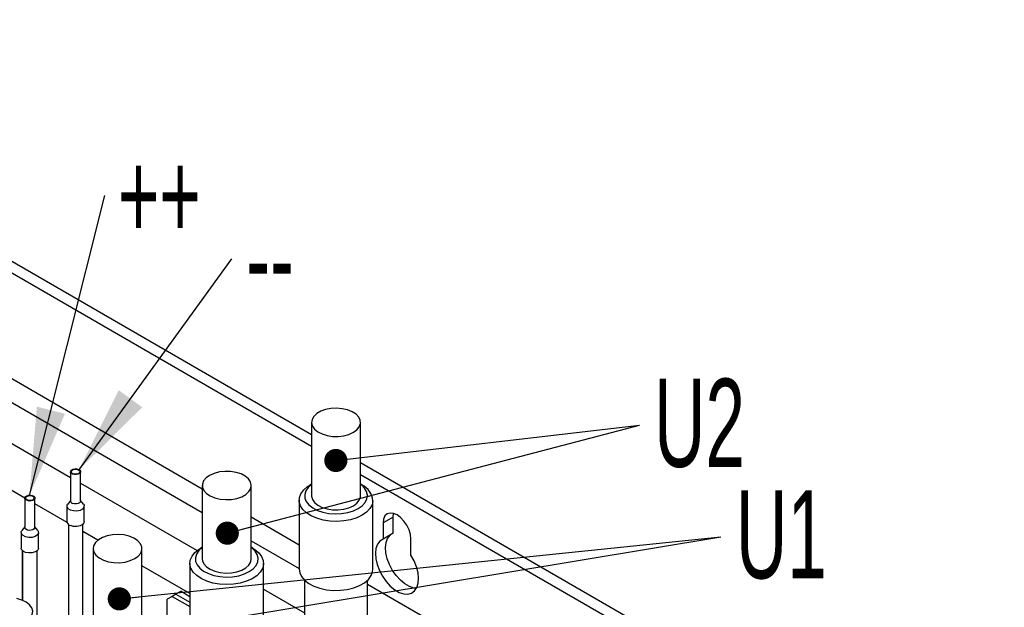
# Model space of a CAD drawing. Header units: millimetres. Extents: x 16 to 577, y 6 to 416.
# Tile 73 of 119: x 402 to 441, y 326 to 349. Entities that reach past the tile are written whole.
import ezdxf

# ---------------------------------------------------------------- set-up
doc = ezdxf.new("R2010")
doc.units = ezdxf.units.MM
doc.layers.add('SLD-0', color=7, linetype='Continuous')
doc.styles.add('SLDTEXTSTYLE0', font='TXT', dxfattribs={"width": 0.605})
doc.dimstyles.new('SLDDIMSTYLE3', dxfattribs={"dimtxt": 0.18, "dimasz": 0.92, "dimexe": 0, "dimexo": 0.0625, "dimgap": 0, "dimtad": 0, "dimtih": 1, "dimtoh": 1, "dimdec": 0, "dimrnd": 1e-09, "dimzin": 0, "dimdsep": 46, "dimtxsty": 'Standard', "dimblk1": 'DOT', "dimblk2": 'DOT', "dimsah": 1, "dimcen": 0.09, "dimadec": 0, "dimazin": 0, "dimtfac": 0.92, "dimtdec": 0, "dimtofl": 0, "dimtmove": 0, "dimatfit": 3, "dimldrblk": 'DOT', "dimfxl": 1, "dimfrac": 2, "dimtolj": 1, "dimtzin": 0, "dimarcsym": 0})
doc.dimstyles.new('SLDDIMSTYLE4', dxfattribs={"dimtxt": 0.18, "dimasz": 3.5, "dimexe": 0, "dimexo": 0.0625, "dimgap": 0, "dimtad": 0, "dimtih": 1, "dimtoh": 1, "dimdec": 0, "dimrnd": 1e-09, "dimzin": 0, "dimdsep": 46, "dimtxsty": 'Standard', "dimsah": 1, "dimcen": 0.09, "dimadec": 0, "dimazin": 0, "dimtfac": 3.5, "dimtdec": 0, "dimtofl": 0, "dimtmove": 0, "dimatfit": 3, "dimfxl": 1, "dimfrac": 2, "dimtolj": 1, "dimtzin": 0, "dimarcsym": 0})

# ---------------------------------------------------------------- blocks, each defined once
blk = doc.blocks.new('SW_NOTE_0_6')
at = {"layer": 'SLD-0', "color": 0, "insert": (0.582, 1.842), "char_height": 3.5, "attachment_point": 1, "style": 'SLDTEXTSTYLE0'}
blk.add_mtext('U2', dxfattribs=at)
blk = doc.blocks.new('_Dot')
at = {"color": 0, "linetype": 'ByBlock', "lineweight": -2}
blk.add_line((-0.5, 0), (-1, 0), dxfattribs=at)
at = {"color": 0, "linetype": 'ByBlock', "const_width": 0.5}
blk.add_lwpolyline([(-0.25, 0, 1), (0.25, 0, 1)], format="xyb", close=True, dxfattribs=at)
blk = doc.blocks.new('SW_NOTE_0_7')
at = {"layer": 'SLD-0', "color": 0, "insert": (0.596, 1.852), "char_height": 3.5, "attachment_point": 1, "style": 'SLDTEXTSTYLE0'}
blk.add_mtext('U1', dxfattribs=at)
blk = doc.blocks.new('SW_NOTE_0_8')
at = {"layer": 'SLD-0', "color": 0, "insert": (0.58, 1.759), "char_height": 3.5, "attachment_point": 1, "style": 'SLDTEXTSTYLE0'}
blk.add_mtext('--', dxfattribs=at)
blk = doc.blocks.new('SW_NOTE_0_9')
at = {"layer": 'SLD-0', "color": 0, "insert": (0.512, 1.754), "char_height": 3.5, "attachment_point": 1, "style": 'SLDTEXTSTYLE0'}
blk.add_mtext('++', dxfattribs=at)

msp = doc.modelspace()

# ---------------------------------------------------------------- linework, layer by layer
at = {"color": 7, "linetype": 'Continuous', "lineweight": 25}
for p, q in [((413.1183, 332.9231), (384.558, 349.4106)), ((413.1183, 332.4566), (384.558, 348.9441)), ((408.7747, 330.7648), (393.6864, 339.475)), ((393.2823, 338.7752), (408.7747, 329.8316)), ((391.8681, 337.9588), (403.5374, 331.2222)), ((401.7192, 330.4056), (391.06, 336.5591)), ((413.1183, 333.4134), (413.1183, 330.4972)), ((415.0646, 330.4972), (415.0646, 333.4134)), ((440.2544, 317.2577), (415.0646, 331.7995)), ((403.5374, 331.4532), (403.5374, 330.2867)), ((403.9374, 330.2867), (403.9374, 331.4532)), ((439.8504, 317.0245), (415.0646, 331.333)), ((403.9374, 330.9913), (408.5701, 328.3169)), ((408.7747, 330.9059), (408.7747, 327.9896)), ((410.721, 327.9896), (410.721, 330.9059)), ((413.1183, 330.9559), (413.0559, 330.9198)), ((415.1271, 330.9198), (415.0646, 330.9559)), ((401.7192, 330.4035), (401.7192, 329.237)), ((402.1192, 329.237), (402.1192, 330.4035)), ((403.3999, 329.4354), (402.1192, 330.1748)), ((403.3946, 330.0847), (403.3946, 329.4702)), ((403.5374, 330.3114), (403.4244, 330.1655)), ((404.0504, 330.1655), (403.9374, 330.3114)), ((404.0803, 329.4702), (404.0803, 330.0847)), ((412.6272, 330.3222), (412.6272, 327.581)), ((415.5558, 327.581), (415.5558, 330.3222)), ((412.6272, 328.5407), (410.721, 329.6412)), ((416.3643, 329.6494), (415.9603, 329.4162)), ((416.3643, 329.6494), (416.381, 329.7957)), ((416.3643, 329.0056), (416.3643, 329.6494)), ((401.7192, 329.2617), (401.6062, 329.1158)), ((402.2321, 329.1158), (402.1192, 329.2617)), ((403.4517, 329.3608), (403.4517, 309.77)), ((404.0231, 325.5881), (404.0231, 329.3608)), ((415.9603, 329.4162), (415.9603, 328.7724)), ((401.5763, 329.035), (401.5763, 328.4205)), ((402.262, 328.4205), (402.262, 329.035)), ((404.62, 328.731), (404.0231, 329.0756)), ((416.3643, 329.0056), (415.9603, 328.7724)), ((408.7747, 328.4484), (408.7123, 328.4123)), ((410.721, 328.7081), (412.6272, 327.6076)), ((410.7834, 328.4123), (410.721, 328.4484)), ((417.0714, 328.1309), (417.0714, 328.7747)), ((401.609, 328.3361), (401.609, 326.3548)), ((401.6334, 328.3111), (401.6334, 326.3449)), ((402.2049, 323.327), (402.2049, 328.3111)), ((404.431, 328.3983), (404.431, 325.4821)), ((406.3773, 325.4821), (406.3773, 328.3983)), ((408.2835, 326.6161), (406.3773, 327.7166)), ((408.2835, 327.8147), (408.2835, 325.0734)), ((411.2121, 325.0734), (411.2121, 327.8147)), ((412.8415, 327.1407), (412.8415, 312.1263)), ((415.3415, 312.1263), (415.3415, 327.1407)), ((440.6585, 312.3586), (415.3415, 326.9738)), ((407.576, 326.4997), (407.374, 326.3831)), ((407.7275, 326.5872), (407.576, 326.4997)), ((407.576, 326.4997), (408.2835, 326.0913)), ((407.9296, 326.7038), (407.7275, 326.5872)), ((407.7275, 326.5872), (408.2835, 326.2662)), ((407.9296, 326.7038), (408.2835, 326.4995)), ((411.2121, 326.7917), (412.8415, 325.8511)), ((407.374, 324.6916), (407.374, 326.3831))]:
    msp.add_line(p, q, dxfattribs=at)
at = {"color": 7, "linetype": 'Continuous', "lineweight": 25, "flags": 128}
for points in [[(414.1147, 333.975), (413.8897, 333.963), (413.6756, 333.9213), (413.4839, 333.8522), (413.325, 333.7595), (413.2074, 333.6481), (413.1374, 333.5241), (413.1189, 333.3941), (413.1528, 333.2652), (413.2374, 333.1442), (413.3679, 333.0377), (413.5375, 332.9515), (413.737, 332.8902), (413.9555, 332.8571), (414.1814, 332.854), (414.4024, 332.8811), (414.6067, 332.9368), (414.7832, 333.0182), (414.9224, 333.121), (415.0168, 333.2395), (415.0614, 333.3674), (415.0536, 333.4977), (414.994, 333.6236), (414.8857, 333.738), (414.7346, 333.835), (414.5488, 333.9093), (414.3384, 333.9568), (414.1147, 333.975)], [(403.6209, 331.3594), (403.5676, 331.3922), (403.5401, 331.4344), (403.5427, 331.4794), (403.5749, 331.5205), (403.6318, 331.5513), (403.7049, 331.5671), (403.7829, 331.5656), (403.8539, 331.547), (403.9073, 331.5142), (403.9348, 331.472), (403.9322, 331.427), (403.9, 331.3859), (403.843, 331.3552), (403.77, 331.3393), (403.692, 331.3408), (403.6209, 331.3594)], [(403.6376, 331.3728), (403.5918, 331.401), (403.5683, 331.4371), (403.5705, 331.4757), (403.5981, 331.5109), (403.6469, 331.5372), (403.7095, 331.5508), (403.7764, 331.5496), (403.8373, 331.5336), (403.883, 331.5055), (403.9066, 331.4693), (403.9044, 331.4307), (403.8768, 331.3956), (403.8279, 331.3692), (403.7653, 331.3556), (403.6985, 331.3568), (403.6376, 331.3728)], [(410.3157, 331.3621), (410.1181, 331.4254), (409.9006, 331.4607), (409.6748, 331.4661), (409.453, 331.4412), (409.2471, 331.3876), (409.0681, 331.3079), (408.9258, 331.2066), (408.8279, 331.089), (408.7795, 330.9616), (408.7833, 330.8312), (408.8391, 330.7048), (408.9439, 330.5893), (409.0921, 330.4908), (409.2756, 330.4147), (409.4845, 330.365), (409.7077, 330.3446), (409.933, 330.3543), (410.1483, 330.3939), (410.3421, 330.461), (410.5038, 330.5521), (410.6247, 330.6623), (410.6984, 330.7856), (410.7208, 330.9154), (410.6908, 331.0446), (410.61, 331.1664), (410.4826, 331.2742), (410.3157, 331.3621)], [(415.5554, 330.3021), (415.5223, 330.1425), (415.4375, 329.9894), (415.3041, 329.8484), (415.1269, 329.7245), (414.9122, 329.6221), (414.6679, 329.5451), (414.4027, 329.4962), (414.1263, 329.4771), (413.8486, 329.4886), (413.5797, 329.5302), (413.3293, 329.6004), (413.1065, 329.6967), (412.9192, 329.8157), (412.7744, 329.9529), (412.6771, 330.1035), (412.6309, 330.2619), (412.6376, 330.4226), (412.6968, 330.5796), (412.8063, 330.7274), (412.9624, 330.8604), (413.0559, 330.9198)], [(413.1183, 330.9501), (412.9827, 330.8303), (412.8892, 330.6947), (412.845, 330.5509), (412.8517, 330.4049), (412.9093, 330.2628), (413.0152, 330.1302), (413.1652, 330.0126), (413.3532, 329.9149), (413.5713, 329.841), (413.8108, 329.794), (414.0617, 329.7758)], [(414.0617, 329.7758), (414.3139, 329.7871), (414.5569, 329.8275), (414.7809, 329.8953), (414.9767, 329.9877), (415.1362, 330.101), (415.253, 330.2305), (415.3222, 330.3709), (415.341, 330.5165), (415.3087, 330.6614), (415.2265, 330.7994), (415.0979, 330.9252), (415.0646, 330.9501)], [(401.9737, 330.2925), (401.8959, 330.2889), (401.8216, 330.3027), (401.7622, 330.3319), (401.7267, 330.3721), (401.7205, 330.417), (401.7445, 330.4598), (401.7951, 330.4941), (401.8646, 330.5146), (401.9424, 330.5182), (402.0167, 330.5043), (402.0761, 330.4751), (402.1116, 330.435), (402.1178, 330.3901), (402.0938, 330.3472), (402.0432, 330.313), (401.9737, 330.2925)], [(401.9659, 330.3083), (401.8992, 330.3052), (401.8356, 330.3171), (401.7847, 330.3422), (401.7542, 330.3766), (401.7489, 330.415), (401.7695, 330.4518), (401.8129, 330.4812), (401.8724, 330.4987), (401.9391, 330.5018), (402.0027, 330.4899), (402.0536, 330.4649), (402.0841, 330.4305), (402.0894, 330.392), (402.0688, 330.3553), (402.0255, 330.3259), (401.9659, 330.3083)], [(413.1183, 330.4972), (413.1189, 330.4779), (413.1528, 330.3489), (413.2374, 330.228), (413.3679, 330.1215), (413.5375, 330.0353), (413.737, 329.974), (413.9555, 329.9409), (414.1814, 329.9378), (414.4024, 329.9648), (414.6067, 330.0206), (414.7832, 330.102), (414.9224, 330.2048), (415.0168, 330.3233), (415.0614, 330.4512), (415.0646, 330.4972)], [(403.5377, 329.9238), (403.4463, 329.9802), (403.3991, 330.0525), (403.4035, 330.1296), (403.4244, 330.1655)], [(404.0504, 330.1655), (404.0757, 330.1169), (404.0713, 330.0397), (404.0161, 329.9694), (403.9185, 329.9166), (403.7932, 329.8894), (403.6595, 329.8919), (403.5377, 329.9238)], [(403.9374, 330.2867), (403.9322, 330.2605), (403.9, 330.2195), (403.843, 330.1887), (403.77, 330.1728), (403.692, 330.1743), (403.6209, 330.1929)], [(417.0714, 328.7747), (417.0525, 328.9517), (416.997, 329.1385), (416.9087, 329.3223), (416.7936, 329.4907), (416.6597, 329.6321), (416.5159, 329.737), (416.3721, 329.7982), (416.2381, 329.8114), (416.123, 329.7759), (416.0347, 329.694), (415.9792, 329.5713), (415.9603, 329.4162)], [(401.9737, 329.126), (401.8959, 329.1224), (401.8216, 329.1362), (401.7622, 329.1655), (401.7267, 329.2056), (401.7192, 329.237)], [(402.1192, 329.237), (402.1178, 329.2236), (402.0938, 329.1808), (402.0432, 329.1465), (401.9737, 329.126)], [(404.0803, 329.4702), (404.0713, 329.4252), (404.0161, 329.3549), (403.9185, 329.3021), (403.7932, 329.2749), (403.6595, 329.2774), (403.5377, 329.3093)], [(402.0126, 328.8446), (401.8793, 328.8384), (401.752, 328.8622), (401.6502, 328.9123), (401.5893, 328.981), (401.5786, 329.058), (401.6062, 329.1158)], [(402.2321, 329.1158), (402.249, 329.089), (402.2597, 329.012), (402.2185, 328.9385), (402.1318, 328.8797), (402.0126, 328.8446)], [(406.3269, 328.2197), (406.3733, 328.3474), (406.3675, 328.4778), (406.3098, 328.6039), (406.2033, 328.7189), (406.0537, 328.8167), (405.869, 328.8919), (405.6593, 328.9405), (405.4359, 328.9598), (405.2107, 328.9489), (404.996, 328.9083), (404.8033, 328.8402), (404.6429, 328.7483), (404.5237, 328.6375), (404.4518, 328.5139), (404.4313, 328.384), (404.4633, 328.2548), (404.546, 328.1334), (404.6749, 328.0263), (404.8432, 327.9393), (405.0417, 327.877), (405.2598, 327.8428), (405.4856, 327.8385), (405.707, 327.8644), (405.9121, 327.9191), (406.0899, 327.9997), (406.2306, 328.1017), (406.3269, 328.2197)], [(417.2904, 326.8206), (417.1884, 326.8321), (417.0108, 326.8905), (416.8291, 326.9954), (416.6515, 327.1421), (416.4859, 327.324), (416.3397, 327.533), (416.2195, 327.7597), (416.1307, 327.994), (416.0772, 328.2253), (416.0614, 328.4435), (416.0841, 328.6385), (416.1442, 328.8018), (416.239, 328.926), (416.2654, 328.9485)], [(402.0126, 328.2301), (401.8793, 328.2239), (401.752, 328.2477), (401.6502, 328.2978), (401.5893, 328.3665), (401.5763, 328.4205)], [(402.262, 328.4205), (402.2597, 328.3975), (402.2185, 328.324), (402.1318, 328.2652), (402.0126, 328.2301)], [(410.937, 327.3214), (410.7538, 327.2004), (410.5343, 327.1016), (410.2863, 327.0286), (410.0189, 326.984), (409.7416, 326.9694), (409.4646, 326.9853), (409.1979, 327.0312), (408.951, 327.1055), (408.7329, 327.2054), (408.5515, 327.3273), (408.4133, 327.4668), (408.3234, 327.6189), (408.2849, 327.778), (408.2993, 327.9385), (408.3661, 328.0945), (408.4828, 328.2404), (408.6453, 328.3709), (408.7123, 328.4123)], [(408.7747, 328.4425), (408.7709, 328.4398), (408.634, 328.3171), (408.5426, 328.181), (408.5005, 328.037), (408.5096, 327.8911), (408.5693, 327.7492), (408.6772, 327.6172), (408.829, 327.5004), (409.0185, 327.4036)], [(409.0185, 327.4036), (409.2377, 327.3309), (409.4779, 327.2851), (409.7291, 327.2681), (409.9811, 327.2807), (410.2235, 327.3223), (410.4465, 327.3913), (410.6408, 327.4847), (410.7986, 327.5988), (410.9134, 327.7289), (410.9804, 327.8697), (410.997, 328.0154), (410.9625, 328.16), (410.8782, 328.2977), (410.7477, 328.4227), (410.721, 328.4425)], [(410.7834, 328.4123), (410.8585, 328.3655), (411.019, 328.2342), (411.1336, 328.0878), (411.1981, 327.9314), (411.2102, 327.7709), (411.1694, 327.6119), (411.0772, 327.4603), (410.937, 327.3214)], [(415.9603, 328.7724), (415.835, 328.6928), (415.7401, 328.5686), (415.6801, 328.4053), (415.6574, 328.2102), (415.6731, 327.9921), (415.7266, 327.7607), (415.8155, 327.5264), (415.9356, 327.2997), (416.0818, 327.0907), (416.2474, 326.9088), (416.425, 326.7621), (416.6067, 326.6573), (416.7843, 326.5989), (416.9499, 326.5896), (417.0961, 326.6298), (417.2162, 326.7178), (417.3051, 326.8495), (417.3586, 327.0191), (417.3743, 327.219), (417.3517, 327.4403), (417.2916, 327.6729), (417.1967, 327.9066), (417.0714, 328.1309)], [(408.7747, 327.9896), (408.7833, 327.915), (408.8391, 327.7886), (408.9439, 327.673), (409.0921, 327.5745), (409.2756, 327.4984), (409.4845, 327.4488), (409.7077, 327.4283), (409.933, 327.4381), (410.1483, 327.4776), (410.3421, 327.5448), (410.5038, 327.6359), (410.6247, 327.746), (410.6984, 327.8694), (410.721, 327.9896)], [(412.6272, 327.581), (412.6475, 327.4408), (412.7195, 327.2856), (412.8411, 327.141), (413.008, 327.0124), (413.2139, 326.9043), (413.4516, 326.8206), (413.7125, 326.7645), (413.987, 326.7378), (414.2653, 326.7416), (414.5373, 326.7758), (414.7932, 326.839), (415.0237, 326.9291), (415.2206, 327.0427), (415.3766, 327.1758), (415.4862, 327.3235), (415.5454, 327.4806), (415.5558, 327.581)], [(401.4847, 325.3852), (401.6752, 325.4553), (401.8326, 325.5488), (401.9484, 325.6609), (402.0163, 325.7853), (402.0327, 325.9154), (401.9967, 326.0441), (401.9102, 326.1646), (401.7779, 326.2704), (401.6069, 326.3556), (401.4065, 326.4159)]]:
    msp.add_lwpolyline(points, dxfattribs=at)
at = {"color": 7, "linetype": 'Continuous', "lineweight": 25}
for centre, radius, start, end in [((414.8149, 330.2461), 0.7425, 4.32276, 65.14297), ((403.6456, 330.2989), 0.1089, 186.42294, 256.89428), ((403.58, 329.4911), 0.1866, 186.42294, 256.89428)]:
    msp.add_arc(centre, radius, start, end, dxfattribs=at)

# ---------------------------------------------------------------- block references
at = {"layer": 'SLD-0'}
for name, p in [('SW_NOTE_0_9', (404.9022, 342.4277)), ('SW_NOTE_0_8', (409.9442, 339.9067)), ('SW_NOTE_0_6', (426.1507, 333.304)), ('SW_NOTE_0_7', (429.392, 328.8622))]:
    msp.add_blockref(name, p, dxfattribs=at)

# ---------------------------------------------------------------- leaders
for points, dimstyle in [([(401.9031, 330.5021), (404.9022, 342.4277)], 'SLDDIMSTYLE4'), ([(403.8662, 331.5185), (409.9442, 339.9067)], 'SLDDIMSTYLE4'), ([(409.7685, 329.0109), (426.1507, 333.304)], 'SLDDIMSTYLE3'), ([(414.0848, 331.8986), (426.1507, 333.304)], 'SLDDIMSTYLE3'), ([(401.0914, 324.1849), (429.392, 328.8622)], 'SLDDIMSTYLE3'), ([(405.4754, 326.4004), (429.392, 328.8622)], 'SLDDIMSTYLE3')]:
    msp.add_leader(points, dimstyle=dimstyle, dxfattribs=at)

doc.saveas('drawing.dxf')
